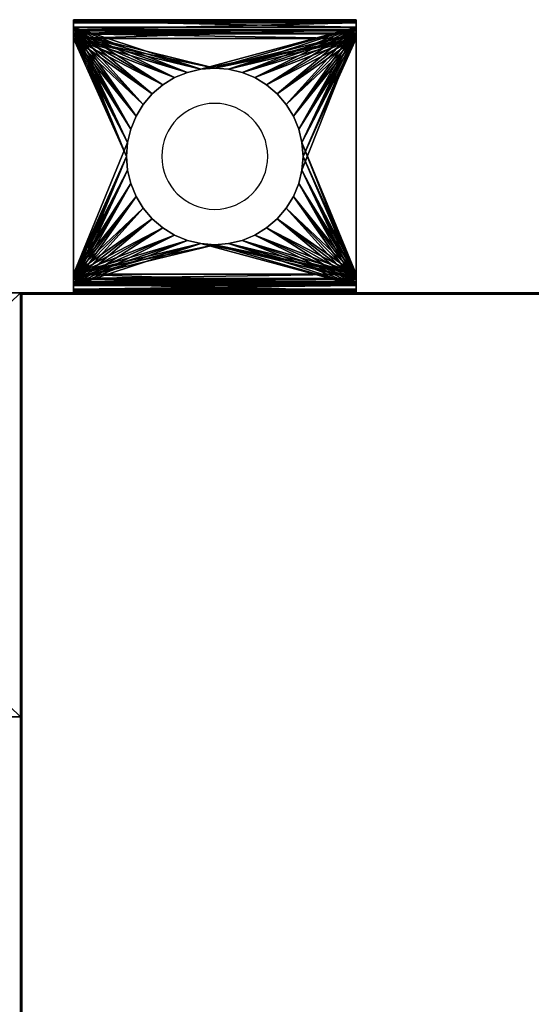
# Model space of a CAD drawing. Extents: x -4.8 to 55.9, y -3 to 25.9.
# Tile 4 of 256: x 0 to 3.6, y 19 to 25.9. Entities that reach past the tile are written whole.
import ezdxf

# ---------------------------------------------------------------- set-up
doc = ezdxf.new("R2010")
doc.units = 0

# ---------------------------------------------------------------- blocks, each defined once
blk = doc.blocks.new('Box-f60a42a9-73f5-49ae-bb05-7953f8067b4b')
at = {"color": 253, "linetype": 'Continuous', "true_color": 0xa0a0a0, "transparency": 33554687}
mesh = blk.add_polyface(dxfattribs=at)
corners = [(0, 23.99), (38.4, 23.99), (38.4, 24), (0, 24), (0, 23.99, 21), (38.4, 23.99, 21), (38.4, 24, 21), (0, 24, 21)]
mesh.append_faces([[corners[k] for k in face] for face in [(0, 1, 2, 3), (4, 5, 6, 7), (0, 1, 5, 4), (1, 2, 6, 5), (2, 3, 7, 6), (3, 0, 4, 7)]], dxfattribs={"color": 253})
blk = doc.blocks.new('Box-638355a3-c890-4fd0-b728-b39c41c250b5')
at = {"color": 253, "linetype": 'Continuous', "true_color": 0xa0a0a0, "transparency": 33554687}
mesh = blk.add_polyface(dxfattribs=at)
corners = [(0, 0), (54, 0), (54, 24), (0, 24), (0, 0, 0.01), (54, 0, 0.01), (54, 24, 0.01), (0, 24, 0.01)]
mesh.append_faces([[corners[k] for k in face] for face in [(0, 1, 2, 3), (4, 5, 6, 7), (0, 1, 5, 4), (1, 2, 6, 5), (2, 3, 7, 6), (3, 0, 4, 7)]], dxfattribs={"color": 253})
blk = doc.blocks.new('Box-07747896-d056-4941-b30d-9d22ee5c5ea8')
at = {"color": 253, "linetype": 'Continuous', "true_color": 0xa0a0a0, "transparency": 33554687}
mesh = blk.add_polyface(dxfattribs=at)
corners = [(0, 0), (54, 0), (54, 24), (0, 24), (0, 0, 0.01), (54, 0, 0.01), (54, 24, 0.01), (0, 24, 0.01)]
mesh.append_faces([[corners[k] for k in face] for face in [(0, 1, 2, 3), (4, 5, 6, 7), (0, 1, 5, 4), (1, 2, 6, 5), (2, 3, 7, 6), (3, 0, 4, 7)]], dxfattribs={"color": 253})
blk = doc.blocks.new('Box-c74b57ae-1af0-4b08-830b-77aa436553e7')
at = {"color": 253, "linetype": 'Continuous', "true_color": 0xa0a0a0, "transparency": 33554687}
mesh = blk.add_polyface(dxfattribs=at)
corners = [(0, 0), (0.01, 0), (0.01, 24), (0, 24), (0, 0, 21), (0.01, 0, 21), (0.01, 24, 21), (0, 24, 21)]
mesh.append_faces([[corners[k] for k in face] for face in [(0, 1, 2, 3), (4, 5, 6, 7), (0, 1, 5, 4), (1, 2, 6, 5), (2, 3, 7, 6), (3, 0, 4, 7)]], dxfattribs={"color": 253})
blk = doc.blocks.new('ForwardOpening-6923d16a-1fcd-4643-b180-ed79ab20a9d2')
at = {"linetype": 'Continuous', "transparency": 33554687}
blk.add_blockref('Box-f60a42a9-73f5-49ae-bb05-7953f8067b4b', (0, 0), dxfattribs=at)
blk = doc.blocks.new('8e6bfa97-ff45-4f4a-9ec3-150c76c71b82')
at = {"linetype": 'Continuous', "transparency": 33554687}
for name, p in [('ForwardOpening-6923d16a-1fcd-4643-b180-ed79ab20a9d2', (0, 0)), ('Box-f60a42a9-73f5-49ae-bb05-7953f8067b4b', (0, 0)), ('Box-638355a3-c890-4fd0-b728-b39c41c250b5', (0, 0)), ('Box-07747896-d056-4941-b30d-9d22ee5c5ea8', (0, 0, 20.99)), ('Box-c74b57ae-1af0-4b08-830b-77aa436553e7', (0, 0))]:
    blk.add_blockref(name, p, dxfattribs=at)
blk = doc.blocks.new('6FD_1_1d0d4f9c-77f7-4611-b9b3-89e8d009a6a327f3eec3-f8d0-49d6-bf2d-3acbf3ed2ee7')
at = {"color": 0, "linetype": 'BYBLOCK', "lineweight": -2, "transparency": 33554687}
mesh = blk.add_polyface(dxfattribs=at)
corners = [(0, -1, -2.7147), (0, 1, -2.7147), (0.0686, 1, -2.7147), (0.0686, -1, -2.7147)]
mesh.append_faces([[corners[k] for k in face] for face in [(3, 0, 2, 3)]], dxfattribs={"vtx1": -1, "color": 0})
mesh.append_faces([[corners[k] for k in face] for face in [(0, 1, 2, 0)]], dxfattribs={"vtx2": -1, "color": 0})
mesh = blk.add_polyface(dxfattribs=at)
corners = [(0, -1, -2.0335), (0, 1, -2.0335), (0, 1, -2.7147), (0, -1, -2.7147)]
mesh.append_faces([[corners[k] for k in face] for face in [(3, 0, 2, 3)]], dxfattribs={"vtx1": -1, "color": 0})
mesh.append_faces([[corners[k] for k in face] for face in [(0, 1, 2, 0)]], dxfattribs={"vtx2": -1, "color": 0})
mesh = blk.add_polyface(dxfattribs=at)
corners = [(0.0053, -1, -1.9913), (0.0053, 1, -1.9913), (0, 1, -2.0335), (0, -1, -2.0335)]
mesh.append_faces([[corners[k] for k in face] for face in [(3, 0, 2, 3)]], dxfattribs={"vtx1": -1, "color": 0})
mesh.append_faces([[corners[k] for k in face] for face in [(0, 1, 2, 0)]], dxfattribs={"vtx2": -1, "color": 0})
mesh = blk.add_polyface(dxfattribs=at)
corners = [(0, -1, -0.4278), (0, 1, -0.4278), (0.0158, 1, -0.4966), (0.0158, -1, -0.4966)]
mesh.append_faces([[corners[k] for k in face] for face in [(3, 0, 2, 3)]], dxfattribs={"vtx1": -1, "color": 0})
mesh.append_faces([[corners[k] for k in face] for face in [(0, 1, 2, 0)]], dxfattribs={"vtx2": -1, "color": 0})
mesh = blk.add_polyface(dxfattribs=at)
corners = [(0, -1), (0, 1), (0, 1, -0.4278), (0, -1, -0.4278)]
mesh.append_faces([[corners[k] for k in face] for face in [(3, 0, 2, 3)]], dxfattribs={"vtx1": -1, "color": 0})
mesh.append_faces([[corners[k] for k in face] for face in [(0, 1, 2, 0)]], dxfattribs={"vtx2": -1, "color": 0})
mesh = blk.add_polyface(dxfattribs=at)
corners = [(0.0686, -1), (0.0686, 1), (0, 1), (0, -1)]
mesh.append_faces([[corners[k] for k in face] for face in [(3, 0, 2, 3)]], dxfattribs={"vtx1": -1, "color": 0})
mesh.append_faces([[corners[k] for k in face] for face in [(0, 1, 2, 0)]], dxfattribs={"vtx2": -1, "color": 0})
mesh = blk.add_polyface(dxfattribs=at)
corners = [(0.0686, 1, -2.0335), (0.0686, 1, -2.7147), (0, 1, -2.7147), (0, 1, -2.0335), (0.0053, 1, -1.9913), (0.0264, 1, -1.9541), (0.0527, 1, -1.9278), (0.0791, 1, -1.9966), (0.0952, 1, -1.986), (1.8, 1, -0.5651), (0.1321, 1, -0.5651), (0.1321, 1, -0.4913), (1.8, 1, -0.4913), (1.8633, 1, -0.5071), (1.8316, 1, -0.5704), (1.911, 1, -0.5546), (1.8527, 1, -0.5915), (1.9321, 1, -0.6179), (1.8633, 1, -0.6232), (1.8369, 1, -0.6762), (1.9215, 1, -0.6867), (1.8791, 1, -0.7342), (0.0633, 1, -0.544), (0.1005, 1, -0.486), (0.0791, 1, -0.4596), (0.0686, 1, -0.4278), (0.0158, 1, -0.4966), (0, 1, -0.4278), (0, 1), (0.0686, 1)]
mesh.append_faces([[corners[k] for k in face] for face in [(0, 2, 3, 0), (0, 3, 4, 0), (0, 4, 5, 0), (0, 5, 6, 0), (6, 7, 0, 6), (6, 8, 7, 6), (9, 11, 12, 9), (12, 14, 9, 12), (13, 16, 14, 13), (15, 18, 16, 15), (17, 19, 18, 17), (19, 17, 20, 19), (19, 20, 21, 19), (21, 6, 19, 21), (10, 23, 11, 10), (22, 24, 23, 22), (22, 25, 24, 22), (25, 22, 26, 25), (25, 26, 27, 25), (27, 29, 25, 27)]], dxfattribs={"vtx0": -1, "vtx2": -1, "color": 0})
mesh.append_faces([[corners[k] for k in face] for face in [(9, 10, 11, 9), (12, 13, 14, 12), (13, 15, 16, 13), (15, 17, 18, 15), (21, 8, 6, 21), (10, 22, 23, 10)]], dxfattribs={"vtx1": -1, "vtx2": -1, "color": 0})
mesh.append_faces([[corners[k] for k in face] for face in [(0, 1, 2, 0), (27, 28, 29, 27)]], dxfattribs={"vtx2": -1, "color": 0})
mesh = blk.add_polyface(dxfattribs=at)
corners = [(0.0264, -1, -1.9541), (0.0264, 1, -1.9541), (0.0053, 1, -1.9913), (0.0053, -1, -1.9913)]
mesh.append_faces([[corners[k] for k in face] for face in [(3, 0, 2, 3)]], dxfattribs={"vtx1": -1, "color": 0})
mesh.append_faces([[corners[k] for k in face] for face in [(0, 1, 2, 0)]], dxfattribs={"vtx2": -1, "color": 0})
mesh = blk.add_polyface(dxfattribs=at)
corners = [(0.0158, -1, -0.4966), (0.0158, 1, -0.4966), (0.0633, 1, -0.544), (0.0633, -1, -0.544)]
mesh.append_faces([[corners[k] for k in face] for face in [(3, 0, 2, 3)]], dxfattribs={"vtx1": -1, "color": 0})
mesh.append_faces([[corners[k] for k in face] for face in [(0, 1, 2, 0)]], dxfattribs={"vtx2": -1, "color": 0})
mesh = blk.add_polyface(dxfattribs=at)
corners = [(0.0527, -1, -1.9278), (0.0527, 1, -1.9278), (0.0264, 1, -1.9541), (0.0264, -1, -1.9541)]
mesh.append_faces([[corners[k] for k in face] for face in [(3, 0, 2, 3)]], dxfattribs={"vtx1": -1, "color": 0})
mesh.append_faces([[corners[k] for k in face] for face in [(0, 1, 2, 0)]], dxfattribs={"vtx2": -1, "color": 0})
mesh = blk.add_polyface(dxfattribs=at)
corners = [(1.8369, -1, -0.6762), (1.5825, -0.0978, -0.8546), (1.5596, -0.1931, -0.8707), (1.5221, -0.2837, -0.897), (1.4708, -0.3674, -0.9329), (1.4072, -0.4419, -0.9776), (1.3326, -0.5056, -1.0299), (1.249, -0.5569, -1.0886), (1.1583, -0.5944, -1.1522), (1.063, -0.6173, -1.2191), (0.9652, -0.625, -1.2877), (0.8674, -0.6173, -1.3562), (0.0527, -1, -1.9278), (0.7721, -0.5944, -1.4231), (0.6815, -0.5569, -1.4867), (0.5978, -0.5056, -1.5454), (0.5233, -0.4419, -1.5977), (0.4596, -0.3674, -1.6424), (0.4083, -0.2837, -1.6783), (0.3708, -0.1931, -1.7046), (0.3479, -0.0978, -1.7207), (0.3402, 0, -1.7261), (0.3479, 0.0978, -1.7207), (0.0527, 1, -1.9278), (0.3708, 0.1931, -1.7046), (0.4083, 0.2837, -1.6783), (0.4596, 0.3674, -1.6424), (0.5233, 0.4419, -1.5977), (0.5978, 0.5056, -1.5454), (0.6815, 0.5569, -1.4867), (0.7721, 0.5944, -1.4231), (0.8674, 0.6173, -1.3562), (0.9652, 0.625, -1.2877), (1.8369, 1, -0.6762), (1.063, 0.6173, -1.2191), (1.1583, 0.5944, -1.1522), (1.249, 0.5569, -1.0886), (1.3326, 0.5056, -1.0299), (1.4072, 0.4419, -0.9776), (1.4708, 0.3674, -0.9329), (1.5221, 0.2837, -0.897), (1.5596, 0.1931, -0.8707), (1.5825, 0.0978, -0.8546), (1.5902, 0, -0.8492)]
mesh.append_faces([[corners[k] for k in face] for face in [(0, 1, 2, 0), (11, 12, 0, 11), (22, 23, 12, 22), (32, 33, 23, 32), (43, 0, 33, 43)]], dxfattribs={"vtx0": -1, "vtx2": -1, "color": 0})
mesh.append_faces([[corners[k] for k in face] for face in [(2, 3, 0, 2), (3, 4, 0, 3), (4, 5, 0, 4), (5, 6, 0, 5), (6, 7, 0, 6), (7, 8, 0, 7), (8, 9, 0, 8), (9, 10, 0, 9), (10, 11, 0, 10), (11, 13, 12, 11), (13, 14, 12, 13), (14, 15, 12, 14), (15, 16, 12, 15), (16, 17, 12, 16), (17, 18, 12, 17), (18, 19, 12, 18), (19, 20, 12, 19), (20, 21, 12, 20), (21, 22, 12, 21), (22, 24, 23, 22), (24, 25, 23, 24), (25, 26, 23, 25), (26, 27, 23, 26), (27, 28, 23, 27), (28, 29, 23, 28), (29, 30, 23, 29), (30, 31, 23, 30), (31, 32, 23, 31), (32, 34, 33, 32), (34, 35, 33, 34), (35, 36, 33, 35), (36, 37, 33, 36), (37, 38, 33, 37), (38, 39, 33, 38), (39, 40, 33, 39), (40, 41, 33, 40), (41, 42, 33, 41), (42, 43, 33, 42), (43, 1, 0, 43)]], dxfattribs={"vtx1": -1, "vtx2": -1, "color": 0})
mesh = blk.add_polyface(dxfattribs=at)
corners = [(0.0633, -1, -0.544), (0.0633, 1, -0.544), (0.1321, 1, -0.5651), (0.1321, -1, -0.5651)]
mesh.append_faces([[corners[k] for k in face] for face in [(3, 0, 2, 3)]], dxfattribs={"vtx1": -1, "color": 0})
mesh.append_faces([[corners[k] for k in face] for face in [(0, 1, 2, 0)]], dxfattribs={"vtx2": -1, "color": 0})
mesh = blk.add_polyface(dxfattribs=at)
corners = [(0.0686, -1, -0.4278), (0.0686, 1, -0.4278), (0.0686, 1), (0.0686, -1)]
mesh.append_faces([[corners[k] for k in face] for face in [(3, 0, 2, 3)]], dxfattribs={"vtx1": -1, "color": 0})
mesh.append_faces([[corners[k] for k in face] for face in [(0, 1, 2, 0)]], dxfattribs={"vtx2": -1, "color": 0})
mesh = blk.add_polyface(dxfattribs=at)
corners = [(0.0791, -1, -0.4596), (0.0791, 1, -0.4596), (0.0686, 1, -0.4278), (0.0686, -1, -0.4278)]
mesh.append_faces([[corners[k] for k in face] for face in [(3, 0, 2, 3)]], dxfattribs={"vtx1": -1, "color": 0})
mesh.append_faces([[corners[k] for k in face] for face in [(0, 1, 2, 0)]], dxfattribs={"vtx2": -1, "color": 0})
mesh = blk.add_polyface(dxfattribs=at)
corners = [(0.0686, -1, -2.0335), (0.0686, 1, -2.0335), (0.0791, 1, -1.9966), (0.0791, -1, -1.9966)]
mesh.append_faces([[corners[k] for k in face] for face in [(3, 0, 2, 3)]], dxfattribs={"vtx1": -1, "color": 0})
mesh.append_faces([[corners[k] for k in face] for face in [(0, 1, 2, 0)]], dxfattribs={"vtx2": -1, "color": 0})
mesh = blk.add_polyface(dxfattribs=at)
corners = [(0.0686, -1, -2.7147), (0.0686, 1, -2.7147), (0.0686, 1, -2.0335), (0.0686, -1, -2.0335)]
mesh.append_faces([[corners[k] for k in face] for face in [(3, 0, 2, 3)]], dxfattribs={"vtx1": -1, "color": 0})
mesh.append_faces([[corners[k] for k in face] for face in [(0, 1, 2, 0)]], dxfattribs={"vtx2": -1, "color": 0})
mesh = blk.add_polyface(dxfattribs=at)
corners = [(0.1005, -1, -0.486), (0.1005, 1, -0.486), (0.0791, 1, -0.4596), (0.0791, -1, -0.4596)]
mesh.append_faces([[corners[k] for k in face] for face in [(3, 0, 2, 3)]], dxfattribs={"vtx1": -1, "color": 0})
mesh.append_faces([[corners[k] for k in face] for face in [(0, 1, 2, 0)]], dxfattribs={"vtx2": -1, "color": 0})
mesh = blk.add_polyface(dxfattribs=at)
corners = [(0.0791, -1, -1.9966), (0.0791, 1, -1.9966), (0.0952, 1, -1.986), (0.0952, -1, -1.986)]
mesh.append_faces([[corners[k] for k in face] for face in [(3, 0, 2, 3)]], dxfattribs={"vtx1": -1, "color": 0})
mesh.append_faces([[corners[k] for k in face] for face in [(0, 1, 2, 0)]], dxfattribs={"vtx2": -1, "color": 0})
mesh = blk.add_polyface(dxfattribs=at)
corners = [(1.8791, 1, -0.7342), (1.5825, 0.0978, -0.9423), (1.5596, 0.1931, -0.9584), (1.5221, 0.2837, -0.9847), (1.4708, 0.3674, -1.0207), (1.4072, 0.4419, -1.0654), (1.3326, 0.5056, -1.1177), (1.249, 0.5569, -1.1764), (1.1583, 0.5944, -1.24), (1.063, 0.6173, -1.3069), (0.9652, 0.625, -1.3755), (0.0952, 1, -1.986), (0.8674, 0.6173, -1.4441), (0.7721, 0.5944, -1.511), (0.6815, 0.5569, -1.5746), (0.5978, 0.5056, -1.6333), (0.5233, 0.4419, -1.6856), (0.4596, 0.3674, -1.7303), (0.4083, 0.2837, -1.7663), (0.3708, 0.1931, -1.7926), (0.3479, 0.0978, -1.8087), (0.3402, 0, -1.8141), (0.0952, -1, -1.986), (0.3479, -0.0978, -1.8087), (0.3708, -0.1931, -1.7926), (0.4083, -0.2837, -1.7663), (0.4596, -0.3674, -1.7303), (0.5233, -0.4419, -1.6856), (0.5978, -0.5056, -1.6333), (0.6815, -0.5569, -1.5746), (0.7721, -0.5944, -1.511), (0.8674, -0.6173, -1.4441), (0.9652, -0.625, -1.3755), (1.063, -0.6173, -1.3069), (1.8791, -1, -0.7342), (1.1583, -0.5944, -1.24), (1.249, -0.5569, -1.1764), (1.3326, -0.5056, -1.1177), (1.4072, -0.4419, -1.0654), (1.4708, -0.3674, -1.0207), (1.5221, -0.2837, -0.9847), (1.5596, -0.1931, -0.9584), (1.5825, -0.0978, -0.9423), (1.5902, 0, -0.9369)]
mesh.append_faces([[corners[k] for k in face] for face in [(0, 1, 2, 0), (10, 11, 0, 10), (21, 22, 11, 21), (33, 34, 22, 33), (1, 0, 34, 1)]], dxfattribs={"vtx0": -1, "vtx2": -1, "color": 0})
mesh.append_faces([[corners[k] for k in face] for face in [(2, 3, 0, 2), (3, 4, 0, 3), (4, 5, 0, 4), (5, 6, 0, 5), (6, 7, 0, 6), (7, 8, 0, 7), (8, 9, 0, 8), (9, 10, 0, 9), (10, 12, 11, 10), (12, 13, 11, 12), (13, 14, 11, 13), (14, 15, 11, 14), (15, 16, 11, 15), (16, 17, 11, 16), (17, 18, 11, 17), (18, 19, 11, 18), (19, 20, 11, 19), (20, 21, 11, 20), (21, 23, 22, 21), (23, 24, 22, 23), (24, 25, 22, 24), (25, 26, 22, 25), (26, 27, 22, 26), (27, 28, 22, 27), (28, 29, 22, 28), (29, 30, 22, 29), (30, 31, 22, 30), (31, 32, 22, 31), (32, 33, 22, 32), (33, 35, 34, 33), (35, 36, 34, 35), (36, 37, 34, 36), (37, 38, 34, 37), (38, 39, 34, 38), (39, 40, 34, 39), (40, 41, 34, 40), (41, 42, 34, 41), (42, 43, 34, 42), (43, 1, 34, 43)]], dxfattribs={"vtx1": -1, "vtx2": -1, "color": 0})
mesh = blk.add_polyface(dxfattribs=at)
corners = [(0.1321, -1, -0.4913), (0.1321, 1, -0.4913), (0.1005, 1, -0.486), (0.1005, -1, -0.486)]
mesh.append_faces([[corners[k] for k in face] for face in [(3, 0, 2, 3)]], dxfattribs={"vtx1": -1, "color": 0})
mesh.append_faces([[corners[k] for k in face] for face in [(0, 1, 2, 0)]], dxfattribs={"vtx2": -1, "color": 0})
mesh = blk.add_polyface(dxfattribs=at)
corners = [(1.8, -1, -0.4913), (1.5825, -0.0978, -0.4913), (1.5596, -0.1931, -0.4913), (1.5221, -0.2837, -0.4913), (1.4708, -0.3674, -0.4913), (1.4072, -0.4419, -0.4913), (1.3326, -0.5056, -0.4913), (1.249, -0.5569, -0.4913), (1.1583, -0.5944, -0.4913), (1.063, -0.6173, -0.4913), (0.9652, -0.625, -0.4913), (0.1321, -1, -0.4913), (0.8674, -0.6173, -0.4913), (0.7721, -0.5944, -0.4913), (0.6815, -0.5569, -0.4913), (0.5978, -0.5056, -0.4913), (0.5233, -0.4419, -0.4913), (0.4596, -0.3674, -0.4913), (0.4083, -0.2837, -0.4913), (0.3708, -0.1931, -0.4913), (0.3479, -0.0978, -0.4913), (0.3402, 0, -0.4913), (0.3479, 0.0978, -0.4913), (0.1321, 1, -0.4913), (0.3708, 0.1931, -0.4913), (0.4083, 0.2837, -0.4913), (0.4596, 0.3674, -0.4913), (0.5233, 0.4419, -0.4913), (0.5978, 0.5056, -0.4913), (0.6815, 0.5569, -0.4913), (0.7721, 0.5944, -0.4913), (0.8674, 0.6173, -0.4913), (0.9652, 0.625, -0.4913), (1.063, 0.6173, -0.4913), (1.8, 1, -0.4913), (1.1583, 0.5944, -0.4913), (1.249, 0.5569, -0.4913), (1.3326, 0.5056, -0.4913), (1.4072, 0.4419, -0.4913), (1.4708, 0.3674, -0.4913), (1.5221, 0.2837, -0.4913), (1.5596, 0.1931, -0.4913), (1.5825, 0.0978, -0.4913), (1.5902, 0, -0.4913)]
mesh.append_faces([[corners[k] for k in face] for face in [(0, 1, 2, 0), (10, 11, 0, 10), (22, 23, 11, 22), (33, 34, 23, 33), (43, 0, 34, 43)]], dxfattribs={"vtx0": -1, "vtx2": -1, "color": 0})
mesh.append_faces([[corners[k] for k in face] for face in [(2, 3, 0, 2), (3, 4, 0, 3), (4, 5, 0, 4), (5, 6, 0, 5), (6, 7, 0, 6), (7, 8, 0, 7), (8, 9, 0, 8), (9, 10, 0, 9), (10, 12, 11, 10), (12, 13, 11, 12), (13, 14, 11, 13), (14, 15, 11, 14), (15, 16, 11, 15), (16, 17, 11, 16), (17, 18, 11, 17), (18, 19, 11, 18), (19, 20, 11, 19), (20, 21, 11, 20), (21, 22, 11, 21), (22, 24, 23, 22), (24, 25, 23, 24), (25, 26, 23, 25), (26, 27, 23, 26), (27, 28, 23, 27), (28, 29, 23, 28), (29, 30, 23, 29), (30, 31, 23, 30), (31, 32, 23, 31), (32, 33, 23, 32), (33, 35, 34, 33), (35, 36, 34, 35), (36, 37, 34, 36), (37, 38, 34, 37), (38, 39, 34, 38), (39, 40, 34, 39), (40, 41, 34, 40), (41, 42, 34, 41), (42, 43, 34, 42), (43, 1, 0, 43)]], dxfattribs={"vtx1": -1, "vtx2": -1, "color": 0})
mesh = blk.add_polyface(dxfattribs=at)
corners = [(1.8, 1, -0.5651), (1.5825, 0.0978, -0.5651), (1.5596, 0.1931, -0.5651), (1.5221, 0.2837, -0.5651), (1.4708, 0.3674, -0.5651), (1.4072, 0.4419, -0.5651), (1.3326, 0.5056, -0.5651), (1.249, 0.5569, -0.5651), (1.1583, 0.5944, -0.5651), (1.063, 0.6173, -0.5651), (0.9652, 0.625, -0.5651), (0.1321, 1, -0.5651), (0.8674, 0.6173, -0.5651), (0.7721, 0.5944, -0.5651), (0.6815, 0.5569, -0.5651), (0.5978, 0.5056, -0.5651), (0.5233, 0.4419, -0.5651), (0.4596, 0.3674, -0.5651), (0.4083, 0.2837, -0.5651), (0.3708, 0.1931, -0.5651), (0.3479, 0.0978, -0.5651), (0.3402, 0, -0.5651), (0.1321, -1, -0.5651), (0.3479, -0.0978, -0.5651), (0.3708, -0.1931, -0.5651), (0.4083, -0.2837, -0.5651), (0.4596, -0.3674, -0.5651), (0.5233, -0.4419, -0.5651), (0.5978, -0.5056, -0.5651), (0.6815, -0.5569, -0.5651), (0.7721, -0.5944, -0.5651), (0.8674, -0.6173, -0.5651), (0.9652, -0.625, -0.5651), (1.063, -0.6173, -0.5651), (1.8, -1, -0.5651), (1.1583, -0.5944, -0.5651), (1.249, -0.5569, -0.5651), (1.3326, -0.5056, -0.5651), (1.4072, -0.4419, -0.5651), (1.4708, -0.3674, -0.5651), (1.5221, -0.2837, -0.5651), (1.5596, -0.1931, -0.5651), (1.5825, -0.0978, -0.5651), (1.5902, 0, -0.5651)]
mesh.append_faces([[corners[k] for k in face] for face in [(0, 1, 2, 0), (10, 11, 0, 10), (21, 22, 11, 21), (33, 34, 22, 33), (1, 0, 34, 1)]], dxfattribs={"vtx0": -1, "vtx2": -1, "color": 0})
mesh.append_faces([[corners[k] for k in face] for face in [(2, 3, 0, 2), (3, 4, 0, 3), (4, 5, 0, 4), (5, 6, 0, 5), (6, 7, 0, 6), (7, 8, 0, 7), (8, 9, 0, 8), (9, 10, 0, 9), (10, 12, 11, 10), (12, 13, 11, 12), (13, 14, 11, 13), (14, 15, 11, 14), (15, 16, 11, 15), (16, 17, 11, 16), (17, 18, 11, 17), (18, 19, 11, 18), (19, 20, 11, 19), (20, 21, 11, 20), (21, 23, 22, 21), (23, 24, 22, 23), (24, 25, 22, 24), (25, 26, 22, 25), (26, 27, 22, 26), (27, 28, 22, 27), (28, 29, 22, 28), (29, 30, 22, 29), (30, 31, 22, 30), (31, 32, 22, 31), (32, 33, 22, 32), (33, 35, 34, 33), (35, 36, 34, 35), (36, 37, 34, 36), (37, 38, 34, 37), (38, 39, 34, 38), (39, 40, 34, 39), (40, 41, 34, 40), (41, 42, 34, 41), (42, 43, 34, 42), (43, 1, 34, 43)]], dxfattribs={"vtx1": -1, "vtx2": -1, "color": 0})
mesh = blk.add_polyface(dxfattribs=at)
corners = [(1.8633, -1, -0.5071), (1.8633, 1, -0.5071), (1.8, 1, -0.4913), (1.8, -1, -0.4913)]
mesh.append_faces([[corners[k] for k in face] for face in [(3, 0, 2, 3)]], dxfattribs={"vtx1": -1, "color": 0})
mesh.append_faces([[corners[k] for k in face] for face in [(0, 1, 2, 0)]], dxfattribs={"vtx2": -1, "color": 0})
mesh = blk.add_polyface(dxfattribs=at)
corners = [(1.8, -1, -0.5651), (1.8, 1, -0.5651), (1.8316, 1, -0.5704), (1.8316, -1, -0.5704)]
mesh.append_faces([[corners[k] for k in face] for face in [(3, 0, 2, 3)]], dxfattribs={"vtx1": -1, "color": 0})
mesh.append_faces([[corners[k] for k in face] for face in [(0, 1, 2, 0)]], dxfattribs={"vtx2": -1, "color": 0})
mesh = blk.add_polyface(dxfattribs=at)
corners = [(1.8316, -1, -0.5704), (1.8316, 1, -0.5704), (1.8527, 1, -0.5915), (1.8527, -1, -0.5915)]
mesh.append_faces([[corners[k] for k in face] for face in [(3, 0, 2, 3)]], dxfattribs={"vtx1": -1, "color": 0})
mesh.append_faces([[corners[k] for k in face] for face in [(0, 1, 2, 0)]], dxfattribs={"vtx2": -1, "color": 0})
mesh = blk.add_polyface(dxfattribs=at)
corners = [(1.8633, -1, -0.6232), (1.8633, 1, -0.6232), (1.8369, 1, -0.6762), (1.8369, -1, -0.6762)]
mesh.append_faces([[corners[k] for k in face] for face in [(3, 0, 2, 3)]], dxfattribs={"vtx1": -1, "color": 0})
mesh.append_faces([[corners[k] for k in face] for face in [(0, 1, 2, 0)]], dxfattribs={"vtx2": -1, "color": 0})
mesh = blk.add_polyface(dxfattribs=at)
corners = [(1.8527, -1, -0.5915), (1.8527, 1, -0.5915), (1.8633, 1, -0.6232), (1.8633, -1, -0.6232)]
mesh.append_faces([[corners[k] for k in face] for face in [(3, 0, 2, 3)]], dxfattribs={"vtx1": -1, "color": 0})
mesh.append_faces([[corners[k] for k in face] for face in [(0, 1, 2, 0)]], dxfattribs={"vtx2": -1, "color": 0})
mesh = blk.add_polyface(dxfattribs=at)
corners = [(1.911, -1, -0.5546), (1.911, 1, -0.5546), (1.8633, 1, -0.5071), (1.8633, -1, -0.5071)]
mesh.append_faces([[corners[k] for k in face] for face in [(3, 0, 2, 3)]], dxfattribs={"vtx1": -1, "color": 0})
mesh.append_faces([[corners[k] for k in face] for face in [(0, 1, 2, 0)]], dxfattribs={"vtx2": -1, "color": 0})
mesh = blk.add_polyface(dxfattribs=at)
corners = [(1.8791, -1, -0.7342), (1.8791, 1, -0.7342), (1.9215, 1, -0.6867), (1.9215, -1, -0.6867)]
mesh.append_faces([[corners[k] for k in face] for face in [(3, 0, 2, 3)]], dxfattribs={"vtx1": -1, "color": 0})
mesh.append_faces([[corners[k] for k in face] for face in [(0, 1, 2, 0)]], dxfattribs={"vtx2": -1, "color": 0})
mesh = blk.add_polyface(dxfattribs=at)
corners = [(1.9321, -1, -0.6179), (1.9321, 1, -0.6179), (1.911, 1, -0.5546), (1.911, -1, -0.5546)]
mesh.append_faces([[corners[k] for k in face] for face in [(3, 0, 2, 3)]], dxfattribs={"vtx1": -1, "color": 0})
mesh.append_faces([[corners[k] for k in face] for face in [(0, 1, 2, 0)]], dxfattribs={"vtx2": -1, "color": 0})
mesh = blk.add_polyface(dxfattribs=at)
corners = [(1.9215, -1, -0.6867), (1.9215, 1, -0.6867), (1.9321, 1, -0.6179), (1.9321, -1, -0.6179)]
mesh.append_faces([[corners[k] for k in face] for face in [(3, 0, 2, 3)]], dxfattribs={"vtx1": -1, "color": 0})
mesh.append_faces([[corners[k] for k in face] for face in [(0, 1, 2, 0)]], dxfattribs={"vtx2": -1, "color": 0})
mesh = blk.add_polyface(dxfattribs=at)
corners = [(1.5902, 0, -0.5651), (1.5902, 0, -0.4913), (1.5825, 0.0978, -0.4913), (1.5825, 0.0978, -0.5651), (1.5596, 0.1931, -0.4913), (1.5596, 0.1931, -0.5651), (1.5221, 0.2837, -0.4913), (1.5221, 0.2837, -0.5651), (1.4708, 0.3674, -0.4913), (1.4708, 0.3674, -0.5651), (1.4072, 0.4419, -0.4913), (1.4072, 0.4419, -0.5651), (1.3326, 0.5056, -0.4913), (1.3326, 0.5056, -0.5651), (1.249, 0.5569, -0.4913), (1.249, 0.5569, -0.5651), (1.1583, 0.5944, -0.4913), (1.1583, 0.5944, -0.5651), (1.063, 0.6173, -0.4913), (1.063, 0.6173, -0.5651), (0.9652, 0.625, -0.4913), (0.9652, 0.625, -0.5651), (0.8674, 0.6173, -0.4913), (0.8674, 0.6173, -0.5651), (0.7721, 0.5944, -0.4913), (0.7721, 0.5944, -0.5651), (0.6815, 0.5569, -0.4913), (0.6815, 0.5569, -0.5651), (0.5978, 0.5056, -0.4913), (0.5978, 0.5056, -0.5651), (0.5233, 0.4419, -0.4913), (0.5233, 0.4419, -0.5651), (0.4596, 0.3674, -0.4913), (0.4596, 0.3674, -0.5651), (0.4083, 0.2837, -0.4913), (0.4083, 0.2837, -0.5651), (0.3708, 0.1931, -0.4913), (0.3708, 0.1931, -0.5651), (0.3479, 0.0978, -0.4913), (0.3479, 0.0978, -0.5651), (0.3708, -0.1931, -0.4913), (0.3708, -0.1931, -0.5651), (0.3479, -0.0978, -0.5651), (0.3479, -0.0978, -0.4913), (0.3402, 0, -0.5651), (0.3402, 0, -0.4913), (0.4083, -0.2837, -0.4913), (0.4083, -0.2837, -0.5651), (0.4596, -0.3674, -0.4913), (0.4596, -0.3674, -0.5651), (0.5233, -0.4419, -0.4913), (0.5233, -0.4419, -0.5651), (0.5978, -0.5056, -0.4913), (0.5978, -0.5056, -0.5651), (0.6815, -0.5569, -0.4913), (0.6815, -0.5569, -0.5651), (0.7721, -0.5944, -0.4913), (0.7721, -0.5944, -0.5651), (0.8674, -0.6173, -0.4913), (0.8674, -0.6173, -0.5651), (0.9652, -0.625, -0.4913), (0.9652, -0.625, -0.5651), (1.063, -0.6173, -0.4913), (1.063, -0.6173, -0.5651), (1.1583, -0.5944, -0.4913), (1.1583, -0.5944, -0.5651), (1.249, -0.5569, -0.4913), (1.249, -0.5569, -0.5651), (1.3326, -0.5056, -0.4913), (1.3326, -0.5056, -0.5651), (1.4072, -0.4419, -0.4913), (1.4072, -0.4419, -0.5651), (1.4708, -0.3674, -0.4913), (1.4708, -0.3674, -0.5651), (1.5221, -0.2837, -0.4913), (1.5221, -0.2837, -0.5651), (1.5596, -0.1931, -0.4913), (1.5596, -0.1931, -0.5651), (1.5825, -0.0978, -0.4913), (1.5825, -0.0978, -0.5651), (1.5902, 0, -0.4913), (1.5902, 0, -0.5651)]
mesh.append_faces([[corners[k] for k in face] for face in [(3, 0, 2, 3), (2, 4, 3, 2), (7, 5, 6, 7), (9, 7, 8, 9), (8, 10, 9, 8), (13, 11, 12, 13), (12, 14, 13, 12), (17, 15, 16, 17), (19, 17, 18, 19), (18, 20, 19, 18), (23, 21, 22, 23), (22, 24, 23, 22), (27, 25, 26, 27), (29, 27, 28, 29), (28, 30, 29, 28), (33, 31, 32, 33), (32, 34, 33, 32), (37, 35, 36, 37), (39, 37, 38, 39), (43, 40, 42, 43), (42, 44, 43, 42), (44, 39, 45, 44), (47, 41, 46, 47), (49, 47, 48, 49), (48, 50, 49, 48), (53, 51, 52, 53), (52, 54, 53, 52), (57, 55, 56, 57), (59, 57, 58, 59), (58, 60, 59, 58), (63, 61, 62, 63), (62, 64, 63, 62), (67, 65, 66, 67), (69, 67, 68, 69), (68, 70, 69, 68), (73, 71, 72, 73), (72, 74, 73, 72), (77, 75, 76, 77), (79, 77, 78, 79), (78, 80, 79, 78)]], dxfattribs={"vtx1": -1, "color": 0})
mesh.append_faces([[corners[k] for k in face] for face in [(0, 1, 2, 0), (4, 5, 3, 4), (5, 4, 6, 5), (7, 6, 8, 7), (10, 11, 9, 10), (11, 10, 12, 11), (14, 15, 13, 14), (15, 14, 16, 15), (17, 16, 18, 17), (20, 21, 19, 20), (21, 20, 22, 21), (24, 25, 23, 24), (25, 24, 26, 25), (27, 26, 28, 27), (30, 31, 29, 30), (31, 30, 32, 31), (34, 35, 33, 34), (35, 34, 36, 35), (37, 36, 38, 37), (40, 41, 42, 40), (44, 45, 43, 44), (39, 38, 45, 39), (41, 40, 46, 41), (47, 46, 48, 47), (50, 51, 49, 50), (51, 50, 52, 51), (54, 55, 53, 54), (55, 54, 56, 55), (57, 56, 58, 57), (60, 61, 59, 60), (61, 60, 62, 61), (64, 65, 63, 64), (65, 64, 66, 65), (67, 66, 68, 67), (70, 71, 69, 70), (71, 70, 72, 71), (74, 75, 73, 74), (75, 74, 76, 75), (77, 76, 78, 77), (80, 81, 79, 80)]], dxfattribs={"vtx2": -1, "color": 0})
mesh = blk.add_polyface(dxfattribs=at)
corners = [(1.5596, 0.1931, -0.8707), (1.5596, 0.1931, -0.9584), (1.5825, 0.0978, -0.9423), (1.5825, 0.0978, -0.8546), (1.5902, 0, -0.9369), (1.5902, 0, -0.8492), (1.5221, 0.2837, -0.897), (1.5221, 0.2837, -0.9847), (1.4708, 0.3674, -0.9329), (1.4708, 0.3674, -1.0207), (1.4072, 0.4419, -0.9776), (1.4072, 0.4419, -1.0654), (1.3326, 0.5056, -1.0299), (1.3326, 0.5056, -1.1177), (1.249, 0.5569, -1.0886), (1.249, 0.5569, -1.1764), (1.1583, 0.5944, -1.1522), (1.1583, 0.5944, -1.24), (1.063, 0.6173, -1.2191), (1.063, 0.6173, -1.3069), (0.9652, 0.625, -1.2877), (0.9652, 0.625, -1.3755), (0.8674, 0.6173, -1.3562), (0.8674, 0.6173, -1.4441), (0.7721, 0.5944, -1.4231), (0.7721, 0.5944, -1.511), (0.6815, 0.5569, -1.4867), (0.6815, 0.5569, -1.5746), (0.5978, 0.5056, -1.5454), (0.5978, 0.5056, -1.6333), (0.5233, 0.4419, -1.5977), (0.5233, 0.4419, -1.6856), (0.4596, 0.3674, -1.6424), (0.4596, 0.3674, -1.7303), (0.4083, 0.2837, -1.6783), (0.4083, 0.2837, -1.7663), (0.3708, 0.1931, -1.7046), (0.3708, 0.1931, -1.7926), (0.3479, 0.0978, -1.7207), (0.3479, 0.0978, -1.8087), (0.3402, 0, -1.7261), (0.3402, 0, -1.8141), (0.3479, -0.0978, -1.7207), (0.3479, -0.0978, -1.8087), (0.3708, -0.1931, -1.7046), (0.3708, -0.1931, -1.7926), (0.4083, -0.2837, -1.6783), (0.4083, -0.2837, -1.7663), (0.4596, -0.3674, -1.6424), (0.4596, -0.3674, -1.7303), (0.5233, -0.4419, -1.5977), (0.5233, -0.4419, -1.6856), (0.5978, -0.5056, -1.5454), (0.5978, -0.5056, -1.6333), (0.6815, -0.5569, -1.4867), (0.6815, -0.5569, -1.5746), (0.7721, -0.5944, -1.4231), (0.7721, -0.5944, -1.511), (0.8674, -0.6173, -1.3562), (0.8674, -0.6173, -1.4441), (0.9652, -0.625, -1.2877), (0.9652, -0.625, -1.3755), (1.063, -0.6173, -1.2191), (1.063, -0.6173, -1.3069), (1.1583, -0.5944, -1.1522), (1.1583, -0.5944, -1.24), (1.249, -0.5569, -1.0886), (1.249, -0.5569, -1.1764), (1.3326, -0.5056, -1.0299), (1.3326, -0.5056, -1.1177), (1.4072, -0.4419, -0.9776), (1.4072, -0.4419, -1.0654), (1.4708, -0.3674, -0.9329), (1.4708, -0.3674, -1.0207), (1.5221, -0.2837, -0.897), (1.5221, -0.2837, -0.9847), (1.5596, -0.1931, -0.8707), (1.5596, -0.1931, -0.9584), (1.5902, 0, -0.8492), (1.5902, 0, -0.9369), (1.5825, -0.0978, -0.9423), (1.5825, -0.0978, -0.8546)]
mesh.append_faces([[corners[k] for k in face] for face in [(3, 0, 2, 3), (2, 4, 3, 2), (7, 1, 6, 7), (9, 7, 8, 9), (8, 10, 9, 8), (13, 11, 12, 13), (12, 14, 13, 12), (17, 15, 16, 17), (19, 17, 18, 19), (18, 20, 19, 18), (23, 21, 22, 23), (22, 24, 23, 22), (27, 25, 26, 27), (29, 27, 28, 29), (28, 30, 29, 28), (33, 31, 32, 33), (32, 34, 33, 32), (37, 35, 36, 37), (39, 37, 38, 39), (41, 39, 40, 41), (40, 42, 41, 40), (42, 44, 43, 42), (47, 45, 46, 47), (49, 47, 48, 49), (48, 50, 49, 48), (53, 51, 52, 53), (52, 54, 53, 52), (57, 55, 56, 57), (59, 57, 58, 59), (58, 60, 59, 58), (63, 61, 62, 63), (62, 64, 63, 62), (67, 65, 66, 67), (69, 67, 68, 69), (68, 70, 69, 68), (73, 71, 72, 73), (72, 74, 73, 72), (77, 75, 76, 77), (81, 78, 80, 81), (80, 77, 81, 80)]], dxfattribs={"vtx1": -1, "color": 0})
mesh.append_faces([[corners[k] for k in face] for face in [(0, 1, 2, 0), (4, 5, 3, 4), (1, 0, 6, 1), (7, 6, 8, 7), (10, 11, 9, 10), (11, 10, 12, 11), (14, 15, 13, 14), (15, 14, 16, 15), (17, 16, 18, 17), (20, 21, 19, 20), (21, 20, 22, 21), (24, 25, 23, 24), (25, 24, 26, 25), (27, 26, 28, 27), (30, 31, 29, 30), (31, 30, 32, 31), (34, 35, 33, 34), (35, 34, 36, 35), (37, 36, 38, 37), (39, 38, 40, 39), (42, 43, 41, 42), (44, 45, 43, 44), (45, 44, 46, 45), (47, 46, 48, 47), (50, 51, 49, 50), (51, 50, 52, 51), (54, 55, 53, 54), (55, 54, 56, 55), (57, 56, 58, 57), (60, 61, 59, 60), (61, 60, 62, 61), (64, 65, 63, 64), (65, 64, 66, 65), (67, 66, 68, 67), (70, 71, 69, 70), (71, 70, 72, 71), (74, 75, 73, 74), (75, 74, 76, 75), (78, 79, 80, 78), (77, 76, 81, 77)]], dxfattribs={"vtx2": -1, "color": 0})
mesh = blk.add_polyface(dxfattribs=at)
corners = [(0, -1, -2.7147), (0.0686, -1, -2.7147), (0.0686, -1, -2.0335), (0, -1, -2.0335), (0.0053, -1, -1.9913), (0.0264, -1, -1.9541), (0.0527, -1, -1.9278), (0.0791, -1, -1.9966), (0.0952, -1, -1.986), (0.1321, -1, -0.4913), (0.1321, -1, -0.5651), (1.8, -1, -0.5651), (1.8, -1, -0.4913), (1.8316, -1, -0.5704), (1.8633, -1, -0.5071), (1.8527, -1, -0.5915), (1.911, -1, -0.5546), (1.8633, -1, -0.6232), (1.9321, -1, -0.6179), (1.8369, -1, -0.6762), (1.9215, -1, -0.6867), (1.8791, -1, -0.7342), (0.1005, -1, -0.486), (0.0633, -1, -0.544), (0.0791, -1, -0.4596), (0.0686, -1, -0.4278), (0.0158, -1, -0.4966), (0, -1, -0.4278), (0.0686, -1), (0, -1)]
mesh.append_faces([[corners[k] for k in face] for face in [(9, 10, 11, 9), (13, 14, 12, 13), (15, 16, 14, 15), (17, 18, 16, 17), (6, 8, 21, 6), (22, 23, 10, 22)]], dxfattribs={"vtx0": -1, "vtx2": -1, "color": 0})
mesh.append_faces([[corners[k] for k in face] for face in [(3, 0, 2, 3), (4, 3, 2, 4), (5, 4, 2, 5), (6, 5, 2, 6), (2, 7, 6, 2), (7, 8, 6, 7), (12, 9, 11, 12), (11, 13, 12, 11), (13, 15, 14, 13), (15, 17, 16, 15), (17, 19, 18, 17), (20, 18, 19, 20), (21, 20, 19, 21), (19, 6, 21, 19), (9, 22, 10, 9), (22, 24, 23, 22), (24, 25, 23, 24), (26, 23, 25, 26), (27, 26, 25, 27), (25, 28, 27, 25)]], dxfattribs={"vtx1": -1, "vtx2": -1, "color": 0})
mesh.append_faces([[corners[k] for k in face] for face in [(0, 1, 2, 0), (28, 29, 27, 28)]], dxfattribs={"vtx2": -1, "color": 0})
blk = doc.blocks.new('3dff590b-9d09-4048-b09a-62b939485bb9')
at = {"color": 251, "transparency": 33554687, "extrusion": (0, 0, -1)}
blk.add_arc((-0.9652, 0, 1.0115), 0.375, 0, 360, dxfattribs=at)
at = {"color": 251, "transparency": 33554687}
blk.add_blockref('6FD_1_1d0d4f9c-77f7-4611-b9b3-89e8d009a6a327f3eec3-f8d0-49d6-bf2d-3acbf3ed2ee7', (0, 0), dxfattribs=at)
blk = doc.blocks.new('231_1_1deb1329-c7db-4de6-8a06-0c6a2b05da04b2f43d74-1f67-4bd3-b13d-c051478574cd')
at = {"color": 0, "linetype": 'BYBLOCK', "lineweight": -2, "transparency": 33554687}
mesh = blk.add_polyface(dxfattribs=at)
corners = [(-3.136, 1.4485, 8.14), (-3.136, -1.4485, 8.14), (0, -1.4485, 8.14), (0, 1.4485, 8.14)]
mesh.append_faces([[corners[k] for k in face] for face in [(0, 2, 3, 0)]], dxfattribs={"vtx0": -1, "color": 0})
mesh.append_faces([[corners[k] for k in face] for face in [(0, 1, 2, 0)]], dxfattribs={"vtx2": -1, "color": 0})
mesh = blk.add_polyface(dxfattribs=at)
corners = [(-3.136, -1.4485), (-3.136, 1.4485), (0, 1.4485), (0, -1.4485)]
mesh.append_faces([[corners[k] for k in face] for face in [(3, 0, 2, 3)]], dxfattribs={"vtx1": -1, "color": 0})
mesh.append_faces([[corners[k] for k in face] for face in [(0, 1, 2, 0)]], dxfattribs={"vtx2": -1, "color": 0})
mesh = blk.add_polyface(dxfattribs=at)
corners = [(-3.136, 1.4485), (-3.136, -1.4485), (-3.136, -1.4485, 8.14), (-3.136, 1.4485, 8.14)]
mesh.append_faces([[corners[k] for k in face] for face in [(3, 0, 2, 3)]], dxfattribs={"vtx1": -1, "color": 0})
mesh.append_faces([[corners[k] for k in face] for face in [(0, 1, 2, 0)]], dxfattribs={"vtx2": -1, "color": 0})
mesh = blk.add_polyface(dxfattribs=at)
corners = [(0, 1.4485), (-3.136, 1.4485), (-3.136, 1.4485, 8.14), (0, 1.4485, 8.14)]
mesh.append_faces([[corners[k] for k in face] for face in [(3, 0, 2, 3)]], dxfattribs={"vtx1": -1, "color": 0})
mesh.append_faces([[corners[k] for k in face] for face in [(0, 1, 2, 0)]], dxfattribs={"vtx2": -1, "color": 0})
mesh = blk.add_polyface(dxfattribs=at)
corners = [(0, -1.4485), (0, 1.4485), (0, 1.4485, 8.14), (0, -1.4485, 8.14)]
mesh.append_faces([[corners[k] for k in face] for face in [(3, 0, 2, 3)]], dxfattribs={"vtx1": -1, "color": 0})
mesh.append_faces([[corners[k] for k in face] for face in [(0, 1, 2, 0)]], dxfattribs={"vtx2": -1, "color": 0})
mesh = blk.add_polyface(dxfattribs=at)
corners = [(-3.136, -1.4485), (0, -1.4485), (0, -1.4485, 8.14), (-3.136, -1.4485, 8.14)]
mesh.append_faces([[corners[k] for k in face] for face in [(3, 0, 2, 3)]], dxfattribs={"vtx1": -1, "color": 0})
mesh.append_faces([[corners[k] for k in face] for face in [(0, 1, 2, 0)]], dxfattribs={"vtx2": -1, "color": 0})
blk = doc.blocks.new('b0e4e39a-93ed-49d8-a536-cd171bedf199')
at = {"color": 252, "linetype": 'Continuous', "lineweight": 25, "transparency": 33554687, "extrusion": (0, 0, -1)}
for p, q in [((3.136, 1.4485), (0, 1.4485)), ((0, 1.4485), (0, -1.4485)), ((0, -1.4485), (3.136, -1.4485))]:
    blk.add_line(p, q, dxfattribs=at)
at = {"color": 252, "transparency": 33554687, "extrusion": (0, 0, -1)}
blk.add_blockref('231_1_1deb1329-c7db-4de6-8a06-0c6a2b05da04b2f43d74-1f67-4bd3-b13d-c051478574cd', (0, 0), dxfattribs=at)
blk = doc.blocks.new('67c062c2-fe4f-4682-81bf-4f6e360278ac')
at = {"linetype": 'Continuous', "transparency": 33554687, "rotation": 90}
blk.add_blockref('3dff590b-9d09-4048-b09a-62b939485bb9', (1.375, 24, 2.7147), dxfattribs=at)
at = {"linetype": 'Continuous', "transparency": 33554687}
blk.add_blockref('8e6bfa97-ff45-4f4a-9ec3-150c76c71b82', (0, 0), dxfattribs=at)
at = {"linetype": 'Continuous', "transparency": 33554687, "xscale": 0.98852041, "yscale": 1.03555402, "zscale": 0.995086, "rotation": 180}
blk.add_blockref('b0e4e39a-93ed-49d8-a536-cd171bedf199', (0, 22.5, 9.85), dxfattribs=at)

msp = doc.modelspace()

# ---------------------------------------------------------------- block references
at = {"transparency": 33554687}
msp.add_blockref('67c062c2-fe4f-4682-81bf-4f6e360278ac', (0, 0), dxfattribs=at)

doc.saveas('drawing.dxf')
